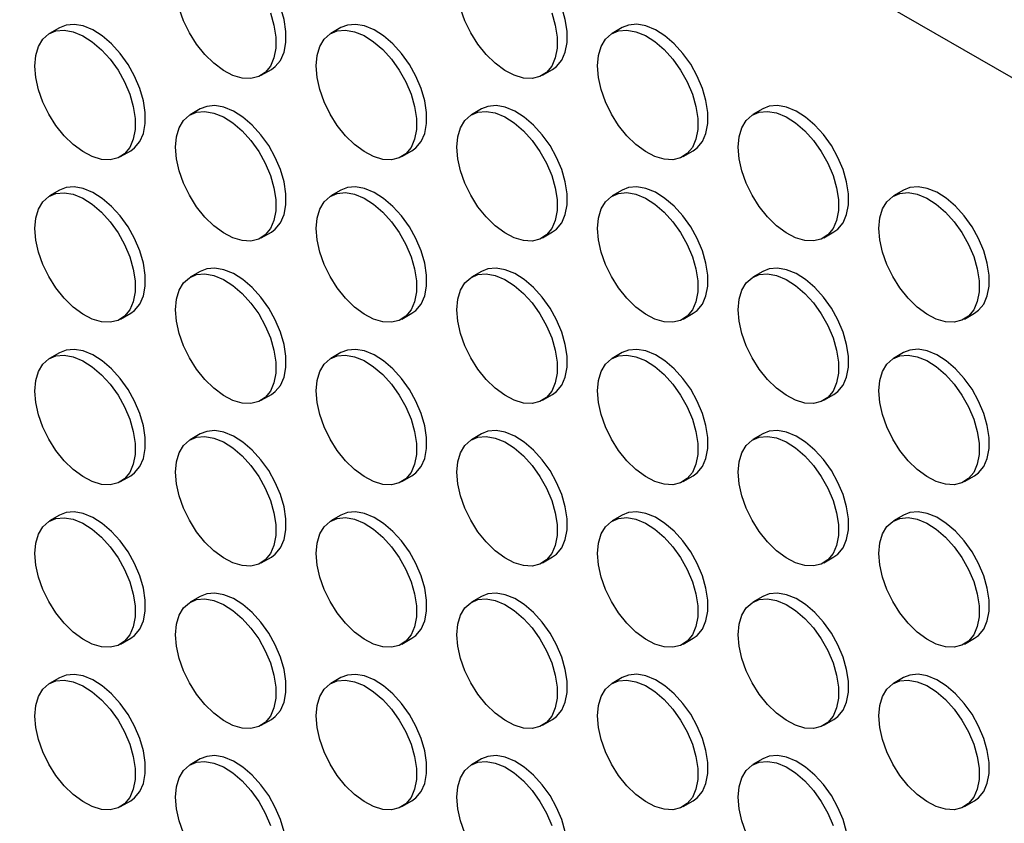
# Model space of a CAD drawing. Header units: millimetres. Extents: x 0 to 2235, y 0 to 1727.
# Tile 32 of 41: x 1962 to 2054, y 1350 to 1425. Entities that reach past the tile are written whole.
import ezdxf

# ---------------------------------------------------------------- set-up
doc = ezdxf.new("R2010")
doc.units = ezdxf.units.MM
doc.header["$LTSCALE"] = 8

msp = doc.modelspace()

# ---------------------------------------------------------------- linework, layer by layer
for p, q in [((2118.63, 1382.893), (1687.578, 1631.734)), ((1965.767, 1424.254), (1964.825, 1423.71)), ((1992.166, 1424.257), (1991.223, 1423.712)), ((2018.565, 1424.259), (2017.622, 1423.715)), ((1984.69, 1419.785), (1985.633, 1420.329)), ((2011.089, 1419.787), (2012.031, 1420.332)), ((1978.967, 1416.634), (1978.024, 1416.09)), ((2005.365, 1416.637), (2004.423, 1416.092)), ((2031.764, 1416.639), (2030.821, 1416.095)), ((1971.491, 1412.162), (1972.433, 1412.707)), ((1997.889, 1412.165), (1998.832, 1412.709)), ((2024.288, 1412.167), (2025.231, 1412.712)), ((1965.767, 1409.012), (1964.825, 1408.468)), ((1992.166, 1409.014), (1991.223, 1408.47)), ((2018.565, 1409.017), (2017.622, 1408.473)), ((2044.963, 1409.019), (2044.02, 1408.475)), ((1984.69, 1404.543), (1985.633, 1405.087)), ((2011.089, 1404.545), (2012.031, 1405.089)), ((2037.487, 1404.548), (2038.43, 1405.092)), ((1978.967, 1401.392), (1978.024, 1400.848)), ((2005.365, 1401.395), (2004.423, 1400.85)), ((2031.764, 1401.397), (2030.821, 1400.853)), ((1971.491, 1396.92), (1972.433, 1397.465)), ((1997.889, 1396.923), (1998.832, 1397.467)), ((2024.288, 1396.925), (2025.231, 1397.47)), ((2050.687, 1396.928), (2051.629, 1397.472)), ((1965.767, 1393.77), (1964.825, 1393.226)), ((1992.166, 1393.772), (1991.223, 1393.228)), ((2018.565, 1393.775), (2017.622, 1393.231)), ((2044.963, 1393.777), (2044.02, 1393.233)), ((1984.69, 1389.301), (1985.633, 1389.845)), ((2011.089, 1389.303), (2012.031, 1389.847)), ((2037.487, 1389.306), (2038.43, 1389.85)), ((1978.967, 1386.15), (1978.024, 1385.606)), ((2005.365, 1386.153), (2004.423, 1385.608)), ((2031.764, 1386.155), (2030.821, 1385.611)), ((1971.491, 1381.678), (1972.433, 1382.223)), ((1997.889, 1381.681), (1998.832, 1382.225)), ((2024.288, 1381.683), (2025.231, 1382.228)), ((2050.687, 1381.686), (2051.629, 1382.23)), ((1965.767, 1378.528), (1964.825, 1377.984)), ((1992.166, 1378.53), (1991.223, 1377.986)), ((2018.565, 1378.533), (2017.622, 1377.988)), ((2044.963, 1378.535), (2044.02, 1377.991)), ((1984.69, 1374.058), (1985.633, 1374.603)), ((2011.089, 1374.061), (2012.031, 1374.605)), ((2037.487, 1374.063), (2038.43, 1374.608)), ((1978.967, 1370.908), (1978.024, 1370.364)), ((2005.365, 1370.91), (2004.423, 1370.366)), ((2031.764, 1370.913), (2030.821, 1370.369)), ((1971.491, 1366.436), (1972.433, 1366.98)), ((1997.889, 1366.439), (1998.832, 1366.983)), ((2024.288, 1366.441), (2025.231, 1366.985)), ((2050.687, 1366.444), (2051.629, 1366.988)), ((1965.767, 1363.286), (1964.825, 1362.741)), ((1992.166, 1363.288), (1991.223, 1362.744)), ((2018.565, 1363.291), (2017.622, 1362.746)), ((2044.963, 1363.293), (2044.02, 1362.749)), ((1984.69, 1358.816), (1985.633, 1359.361)), ((2011.089, 1358.819), (2012.031, 1359.363)), ((2037.487, 1358.821), (2038.43, 1359.366)), ((1978.967, 1355.666), (1978.024, 1355.122)), ((2005.365, 1355.668), (2004.423, 1355.124)), ((2031.764, 1355.671), (2030.821, 1355.127)), ((2024.288, 1351.199), (2025.231, 1351.743)), ((2050.687, 1351.202), (2051.629, 1351.746)), ((1971.491, 1351.194), (1972.433, 1351.738)), ((1997.889, 1351.197), (1998.832, 1351.741))]:
    msp.add_line(p, q)
at = {"flags": 128}
for points in [[(1985.633, 1420.329), (1986.005, 1420.599), (1986.49, 1421.189), (1986.823, 1421.958), (1986.992, 1422.876), (1986.992, 1423.911), (1986.823, 1425.025), (1986.49, 1426.178), (1986.005, 1427.329), (1985.387, 1428.435), (1984.657, 1429.456), (1983.842, 1430.357), (1982.971, 1431.104), (1982.075, 1431.67), (1981.188, 1432.034), (1980.341, 1432.185), (1979.565, 1432.115), (1978.967, 1431.876)], [(2012.031, 1420.332), (2012.404, 1420.601), (2012.888, 1421.192), (2013.221, 1421.96), (2013.391, 1422.879), (2013.391, 1423.914), (2013.221, 1425.028), (2012.888, 1426.181), (2012.404, 1427.331), (2011.785, 1428.437), (2011.055, 1429.459), (2010.24, 1430.359), (2009.369, 1431.106), (2008.474, 1431.672), (2007.587, 1432.037), (2006.74, 1432.187), (2005.964, 1432.118), (2005.365, 1431.879)], [(1985.547, 1425.634), (1985.88, 1424.481), (1986.05, 1423.367), (1986.05, 1422.332), (1985.88, 1421.414), (1985.547, 1420.645), (1985.062, 1420.054), (1984.444, 1419.662), (1983.714, 1419.483), (1982.899, 1419.524), (1982.028, 1419.783), (1981.133, 1420.25), (1980.246, 1420.91), (1979.399, 1421.737), (1978.622, 1422.703), (1977.945, 1423.771), (1977.391, 1424.905), (1976.981, 1426.062)], [(2011.946, 1425.636), (2012.279, 1424.483), (2012.448, 1423.369), (2012.448, 1422.334), (2012.279, 1421.416), (2011.946, 1420.648), (2011.461, 1420.057), (2010.843, 1419.665), (2010.113, 1419.486), (2009.297, 1419.527), (2008.426, 1419.785), (2007.531, 1420.253), (2006.644, 1420.912), (2005.797, 1421.74), (2005.021, 1422.705), (2004.344, 1423.774), (2003.79, 1424.907), (2003.379, 1426.064)], [(1963.444, 1420.658), (1963.529, 1421.639), (1963.781, 1422.486), (1964.192, 1423.169), (1964.746, 1423.662), (1965.423, 1423.949), (1966.199, 1424.018), (1967.046, 1423.868), (1967.933, 1423.503), (1968.828, 1422.937), (1969.699, 1422.19), (1970.515, 1421.29), (1971.245, 1420.268), (1971.863, 1419.162), (1972.348, 1418.012), (1972.681, 1416.859), (1972.85, 1415.745), (1972.85, 1414.71), (1972.681, 1413.791), (1972.348, 1413.023), (1971.863, 1412.432), (1971.245, 1412.04), (1970.515, 1411.861), (1969.699, 1411.902), (1968.828, 1412.161), (1967.933, 1412.628), (1967.046, 1413.288), (1966.199, 1414.115), (1965.423, 1415.08), (1964.746, 1416.149), (1964.192, 1417.282), (1963.781, 1418.439), (1963.529, 1419.578), (1963.444, 1420.658)], [(1972.433, 1412.707), (1972.806, 1412.976), (1973.29, 1413.567), (1973.623, 1414.336), (1973.793, 1415.254), (1973.793, 1416.289), (1973.623, 1417.403), (1973.29, 1418.556), (1972.806, 1419.706), (1972.187, 1420.812), (1971.457, 1421.834), (1970.642, 1422.735), (1969.771, 1423.481), (1968.876, 1424.047), (1967.989, 1424.412), (1967.142, 1424.563), (1966.366, 1424.493), (1965.767, 1424.254)], [(1989.842, 1420.66), (1989.927, 1421.641), (1990.18, 1422.488), (1990.591, 1423.171), (1991.145, 1423.665), (1991.822, 1423.951), (1992.598, 1424.021), (1993.445, 1423.87), (1994.332, 1423.506), (1995.227, 1422.94), (1996.098, 1422.193), (1996.913, 1421.292), (1997.643, 1420.271), (1998.262, 1419.165), (1998.746, 1418.014), (1999.079, 1416.861), (1999.249, 1415.747), (1999.249, 1414.712), (1999.079, 1413.794), (1998.746, 1413.025), (1998.262, 1412.434), (1997.643, 1412.043), (1996.913, 1411.864), (1996.098, 1411.904), (1995.227, 1412.163), (1994.332, 1412.631), (1993.445, 1413.29), (1992.598, 1414.117), (1991.822, 1415.083), (1991.145, 1416.152), (1990.591, 1417.285), (1990.18, 1418.442), (1989.927, 1419.581), (1989.842, 1420.66)], [(1998.832, 1412.709), (1999.205, 1412.979), (1999.689, 1413.57), (2000.022, 1414.338), (2000.192, 1415.256), (2000.192, 1416.291), (2000.022, 1417.405), (1999.689, 1418.558), (1999.205, 1419.709), (1998.586, 1420.815), (1997.856, 1421.837), (1997.041, 1422.737), (1996.17, 1423.484), (1995.275, 1424.05), (1994.388, 1424.415), (1993.541, 1424.565), (1992.765, 1424.496), (1992.166, 1424.257)], [(2016.241, 1420.662), (2016.326, 1421.643), (2016.579, 1422.491), (2016.989, 1423.173), (2017.543, 1423.667), (2018.22, 1423.954), (2018.997, 1424.023), (2019.844, 1423.873), (2020.731, 1423.508), (2021.626, 1422.942), (2022.497, 1422.195), (2023.312, 1421.295), (2024.042, 1420.273), (2024.66, 1419.167), (2025.145, 1418.017), (2025.478, 1416.864), (2025.648, 1415.75), (2025.648, 1414.715), (2025.478, 1413.796), (2025.145, 1413.028), (2024.66, 1412.437), (2024.042, 1412.045), (2023.312, 1411.866), (2022.497, 1411.907), (2021.626, 1412.166), (2020.731, 1412.633), (2019.844, 1413.293), (2018.997, 1414.12), (2018.22, 1415.085), (2017.543, 1416.154), (2016.989, 1417.287), (2016.579, 1418.444), (2016.326, 1419.583), (2016.241, 1420.662)], [(2025.231, 1412.712), (2025.603, 1412.981), (2026.088, 1413.572), (2026.421, 1414.341), (2026.59, 1415.259), (2026.59, 1416.294), (2026.421, 1417.408), (2026.088, 1418.561), (2025.603, 1419.711), (2024.985, 1420.817), (2024.255, 1421.839), (2023.44, 1422.74), (2022.569, 1423.486), (2021.673, 1424.052), (2020.786, 1424.417), (2019.939, 1424.568), (2019.163, 1424.498), (2018.565, 1424.259)], [(1985.633, 1405.087), (1986.005, 1405.356), (1986.49, 1405.947), (1986.823, 1406.716), (1986.992, 1407.634), (1986.992, 1408.669), (1986.823, 1409.783), (1986.49, 1410.936), (1986.005, 1412.086), (1985.387, 1413.193), (1984.657, 1414.214), (1983.842, 1415.115), (1982.971, 1415.862), (1982.075, 1416.428), (1981.188, 1416.792), (1980.341, 1416.943), (1979.565, 1416.873), (1978.967, 1416.634)], [(2012.031, 1405.089), (2012.404, 1405.359), (2012.888, 1405.95), (2013.221, 1406.718), (2013.391, 1407.637), (2013.391, 1408.671), (2013.221, 1409.786), (2012.888, 1410.939), (2012.404, 1412.089), (2011.785, 1413.195), (2011.055, 1414.217), (2010.24, 1415.117), (2009.369, 1415.864), (2008.474, 1416.43), (2007.587, 1416.795), (2006.74, 1416.945), (2005.964, 1416.876), (2005.365, 1416.637)], [(2038.43, 1405.092), (2038.803, 1405.361), (2039.287, 1405.952), (2039.62, 1406.721), (2039.79, 1407.639), (2039.79, 1408.674), (2039.62, 1409.788), (2039.287, 1410.941), (2038.803, 1412.091), (2038.184, 1413.197), (2037.454, 1414.219), (2036.639, 1415.12), (2035.768, 1415.866), (2034.873, 1416.432), (2033.986, 1416.797), (2033.139, 1416.948), (2032.363, 1416.878), (2031.764, 1416.639)], [(1976.643, 1413.038), (1976.728, 1414.019), (1976.981, 1414.866), (1977.391, 1415.549), (1977.945, 1416.042), (1978.622, 1416.329), (1979.399, 1416.399), (1980.246, 1416.248), (1981.133, 1415.883), (1982.028, 1415.317), (1982.899, 1414.57), (1983.714, 1413.67), (1984.444, 1412.648), (1985.062, 1411.542), (1985.547, 1410.392), (1985.88, 1409.239), (1986.05, 1408.125), (1986.05, 1407.09), (1985.88, 1406.172), (1985.547, 1405.403), (1985.062, 1404.812), (1984.444, 1404.42), (1983.714, 1404.241), (1982.899, 1404.282), (1982.028, 1404.541), (1981.133, 1405.008), (1980.246, 1405.668), (1979.399, 1406.495), (1978.622, 1407.461), (1977.945, 1408.529), (1977.391, 1409.663), (1976.981, 1410.82), (1976.728, 1411.958), (1976.643, 1413.038)], [(2003.042, 1413.04), (2003.127, 1414.021), (2003.379, 1414.868), (2003.79, 1415.551), (2004.344, 1416.045), (2005.021, 1416.332), (2005.797, 1416.401), (2006.644, 1416.251), (2007.531, 1415.886), (2008.426, 1415.32), (2009.297, 1414.573), (2010.113, 1413.672), (2010.843, 1412.651), (2011.461, 1411.545), (2011.946, 1410.394), (2012.279, 1409.241), (2012.448, 1408.127), (2012.448, 1407.092), (2012.279, 1406.174), (2011.946, 1405.406), (2011.461, 1404.815), (2010.843, 1404.423), (2010.113, 1404.244), (2009.297, 1404.285), (2008.426, 1404.543), (2007.531, 1405.011), (2006.644, 1405.67), (2005.797, 1406.498), (2005.021, 1407.463), (2004.344, 1408.532), (2003.79, 1409.665), (2003.379, 1410.822), (2003.127, 1411.961), (2003.042, 1413.04)], [(2029.44, 1413.043), (2029.525, 1414.024), (2029.778, 1414.871), (2030.189, 1415.554), (2030.743, 1416.047), (2031.42, 1416.334), (2032.196, 1416.403), (2033.043, 1416.253), (2033.93, 1415.888), (2034.825, 1415.322), (2035.696, 1414.575), (2036.511, 1413.675), (2037.241, 1412.653), (2037.86, 1411.547), (2038.344, 1410.397), (2038.677, 1409.244), (2038.847, 1408.13), (2038.847, 1407.095), (2038.677, 1406.177), (2038.344, 1405.408), (2037.86, 1404.817), (2037.241, 1404.425), (2036.511, 1404.246), (2035.696, 1404.287), (2034.825, 1404.546), (2033.93, 1405.013), (2033.043, 1405.673), (2032.196, 1406.5), (2031.42, 1407.466), (2030.743, 1408.534), (2030.189, 1409.668), (2029.778, 1410.825), (2029.525, 1411.963), (2029.44, 1413.043)], [(1972.433, 1397.465), (1972.806, 1397.734), (1973.29, 1398.325), (1973.623, 1399.094), (1973.793, 1400.012), (1973.793, 1401.047), (1973.623, 1402.161), (1973.29, 1403.314), (1972.806, 1404.464), (1972.187, 1405.57), (1971.457, 1406.592), (1970.642, 1407.492), (1969.771, 1408.239), (1968.876, 1408.805), (1967.989, 1409.17), (1967.142, 1409.32), (1966.366, 1409.251), (1965.767, 1409.012)], [(1998.832, 1397.467), (1999.205, 1397.737), (1999.689, 1398.328), (2000.022, 1399.096), (2000.192, 1400.014), (2000.192, 1401.049), (2000.022, 1402.163), (1999.689, 1403.316), (1999.205, 1404.467), (1998.586, 1405.573), (1997.856, 1406.594), (1997.041, 1407.495), (1996.17, 1408.242), (1995.275, 1408.808), (1994.388, 1409.173), (1993.541, 1409.323), (1992.765, 1409.254), (1992.166, 1409.014)], [(2025.231, 1397.47), (2025.603, 1397.739), (2026.088, 1398.33), (2026.421, 1399.099), (2026.59, 1400.017), (2026.59, 1401.052), (2026.421, 1402.166), (2026.088, 1403.319), (2025.603, 1404.469), (2024.985, 1405.575), (2024.255, 1406.597), (2023.44, 1407.497), (2022.569, 1408.244), (2021.673, 1408.81), (2020.786, 1409.175), (2019.939, 1409.325), (2019.163, 1409.256), (2018.565, 1409.017)], [(2051.629, 1397.472), (2052.002, 1397.742), (2052.486, 1398.333), (2052.819, 1399.101), (2052.989, 1400.019), (2052.989, 1401.054), (2052.819, 1402.168), (2052.486, 1403.321), (2052.002, 1404.472), (2051.383, 1405.578), (2050.653, 1406.599), (2049.838, 1407.5), (2048.967, 1408.247), (2048.072, 1408.813), (2047.185, 1409.178), (2046.338, 1409.328), (2045.562, 1409.259), (2044.963, 1409.019)], [(1963.444, 1405.415), (1963.529, 1406.396), (1963.781, 1407.244), (1964.192, 1407.926), (1964.746, 1408.42), (1965.423, 1408.707), (1966.199, 1408.776), (1967.046, 1408.626), (1967.933, 1408.261), (1968.828, 1407.695), (1969.699, 1406.948), (1970.515, 1406.048), (1971.245, 1405.026), (1971.863, 1403.92), (1972.348, 1402.77), (1972.681, 1401.617), (1972.85, 1400.502), (1972.85, 1399.468), (1972.681, 1398.549), (1972.348, 1397.781), (1971.863, 1397.19), (1971.245, 1396.798), (1970.515, 1396.619), (1969.699, 1396.66), (1968.828, 1396.919), (1967.933, 1397.386), (1967.046, 1398.045), (1966.199, 1398.873), (1965.423, 1399.838), (1964.746, 1400.907), (1964.192, 1402.04), (1963.781, 1403.197), (1963.529, 1404.336), (1963.444, 1405.415)], [(1989.842, 1405.418), (1989.927, 1406.399), (1990.18, 1407.246), (1990.591, 1407.929), (1991.145, 1408.423), (1991.822, 1408.709), (1992.598, 1408.779), (1993.445, 1408.628), (1994.332, 1408.263), (1995.227, 1407.697), (1996.098, 1406.951), (1996.913, 1406.05), (1997.643, 1405.028), (1998.262, 1403.922), (1998.746, 1402.772), (1999.079, 1401.619), (1999.249, 1400.505), (1999.249, 1399.47), (1999.079, 1398.552), (1998.746, 1397.783), (1998.262, 1397.192), (1997.643, 1396.8), (1996.913, 1396.622), (1996.098, 1396.662), (1995.227, 1396.921), (1994.332, 1397.389), (1993.445, 1398.048), (1992.598, 1398.875), (1991.822, 1399.841), (1991.145, 1400.91), (1990.591, 1402.043), (1990.18, 1403.2), (1989.927, 1404.339), (1989.842, 1405.418)], [(2016.241, 1405.42), (2016.326, 1406.401), (2016.579, 1407.249), (2016.989, 1407.931), (2017.543, 1408.425), (2018.22, 1408.712), (2018.997, 1408.781), (2019.844, 1408.631), (2020.731, 1408.266), (2021.626, 1407.7), (2022.497, 1406.953), (2023.312, 1406.053), (2024.042, 1405.031), (2024.66, 1403.925), (2025.145, 1402.775), (2025.478, 1401.622), (2025.648, 1400.507), (2025.648, 1399.473), (2025.478, 1398.554), (2025.145, 1397.786), (2024.66, 1397.195), (2024.042, 1396.803), (2023.312, 1396.624), (2022.497, 1396.665), (2021.626, 1396.924), (2020.731, 1397.391), (2019.844, 1398.05), (2018.997, 1398.878), (2018.22, 1399.843), (2017.543, 1400.912), (2016.989, 1402.045), (2016.579, 1403.202), (2016.326, 1404.341), (2016.241, 1405.42)], [(2042.64, 1405.423), (2042.725, 1406.404), (2042.977, 1407.251), (2043.388, 1407.934), (2043.942, 1408.428), (2044.619, 1408.714), (2045.395, 1408.784), (2046.242, 1408.633), (2047.129, 1408.268), (2048.024, 1407.702), (2048.895, 1406.956), (2049.711, 1406.055), (2050.441, 1405.033), (2051.059, 1403.927), (2051.544, 1402.777), (2051.877, 1401.624), (2052.046, 1400.51), (2052.046, 1399.475), (2051.877, 1398.557), (2051.544, 1397.788), (2051.059, 1397.197), (2050.441, 1396.805), (2049.711, 1396.627), (2048.895, 1396.667), (2048.024, 1396.926), (2047.129, 1397.394), (2046.242, 1398.053), (2045.395, 1398.88), (2044.619, 1399.846), (2043.942, 1400.915), (2043.388, 1402.048), (2042.977, 1403.205), (2042.725, 1404.343), (2042.64, 1405.423)], [(1985.633, 1389.845), (1986.005, 1390.114), (1986.49, 1390.705), (1986.823, 1391.474), (1986.992, 1392.392), (1986.992, 1393.427), (1986.823, 1394.541), (1986.49, 1395.694), (1986.005, 1396.844), (1985.387, 1397.95), (1984.657, 1398.972), (1983.842, 1399.873), (1982.971, 1400.619), (1982.075, 1401.185), (1981.188, 1401.55), (1980.341, 1401.701), (1979.565, 1401.631), (1978.967, 1401.392)], [(2012.031, 1389.847), (2012.404, 1390.117), (2012.888, 1390.708), (2013.221, 1391.476), (2013.391, 1392.395), (2013.391, 1393.429), (2013.221, 1394.544), (2012.888, 1395.697), (2012.404, 1396.847), (2011.785, 1397.953), (2011.055, 1398.975), (2010.24, 1399.875), (2009.369, 1400.622), (2008.474, 1401.188), (2007.587, 1401.553), (2006.74, 1401.703), (2005.964, 1401.634), (2005.365, 1401.395)], [(2038.43, 1389.85), (2038.803, 1390.119), (2039.287, 1390.71), (2039.62, 1391.479), (2039.79, 1392.397), (2039.79, 1393.432), (2039.62, 1394.546), (2039.287, 1395.699), (2038.803, 1396.849), (2038.184, 1397.955), (2037.454, 1398.977), (2036.639, 1399.878), (2035.768, 1400.624), (2034.873, 1401.19), (2033.986, 1401.555), (2033.139, 1401.706), (2032.363, 1401.636), (2031.764, 1401.397)], [(1976.643, 1397.796), (1976.728, 1398.777), (1976.981, 1399.624), (1977.391, 1400.307), (1977.945, 1400.8), (1978.622, 1401.087), (1979.399, 1401.156), (1980.246, 1401.006), (1981.133, 1400.641), (1982.028, 1400.075), (1982.899, 1399.328), (1983.714, 1398.428), (1984.444, 1397.406), (1985.062, 1396.3), (1985.547, 1395.15), (1985.88, 1393.997), (1986.05, 1392.883), (1986.05, 1391.848), (1985.88, 1390.929), (1985.547, 1390.161), (1985.062, 1389.57), (1984.444, 1389.178), (1983.714, 1388.999), (1982.899, 1389.04), (1982.028, 1389.299), (1981.133, 1389.766), (1980.246, 1390.426), (1979.399, 1391.253), (1978.622, 1392.219), (1977.945, 1393.287), (1977.391, 1394.421), (1976.981, 1395.577), (1976.728, 1396.716), (1976.643, 1397.796)], [(2003.042, 1397.798), (2003.127, 1398.779), (2003.379, 1399.626), (2003.79, 1400.309), (2004.344, 1400.803), (2005.021, 1401.089), (2005.797, 1401.159), (2006.644, 1401.008), (2007.531, 1400.644), (2008.426, 1400.078), (2009.297, 1399.331), (2010.113, 1398.43), (2010.843, 1397.409), (2011.461, 1396.303), (2011.946, 1395.152), (2012.279, 1393.999), (2012.448, 1392.885), (2012.448, 1391.85), (2012.279, 1390.932), (2011.946, 1390.163), (2011.461, 1389.573), (2010.843, 1389.181), (2010.113, 1389.002), (2009.297, 1389.042), (2008.426, 1389.301), (2007.531, 1389.769), (2006.644, 1390.428), (2005.797, 1391.256), (2005.021, 1392.221), (2004.344, 1393.29), (2003.79, 1394.423), (2003.379, 1395.58), (2003.127, 1396.719), (2003.042, 1397.798)], [(2029.44, 1397.801), (2029.525, 1398.782), (2029.778, 1399.629), (2030.189, 1400.312), (2030.743, 1400.805), (2031.42, 1401.092), (2032.196, 1401.161), (2033.043, 1401.011), (2033.93, 1400.646), (2034.825, 1400.08), (2035.696, 1399.333), (2036.511, 1398.433), (2037.241, 1397.411), (2037.86, 1396.305), (2038.344, 1395.155), (2038.677, 1394.002), (2038.847, 1392.888), (2038.847, 1391.853), (2038.677, 1390.934), (2038.344, 1390.166), (2037.86, 1389.575), (2037.241, 1389.183), (2036.511, 1389.004), (2035.696, 1389.045), (2034.825, 1389.304), (2033.93, 1389.771), (2033.043, 1390.431), (2032.196, 1391.258), (2031.42, 1392.224), (2030.743, 1393.292), (2030.189, 1394.426), (2029.778, 1395.582), (2029.525, 1396.721), (2029.44, 1397.801)], [(1963.444, 1390.173), (1963.529, 1391.154), (1963.781, 1392.002), (1964.192, 1392.684), (1964.746, 1393.178), (1965.423, 1393.465), (1966.199, 1393.534), (1967.046, 1393.384), (1967.933, 1393.019), (1968.828, 1392.453), (1969.699, 1391.706), (1970.515, 1390.806), (1971.245, 1389.784), (1971.863, 1388.678), (1972.348, 1387.528), (1972.681, 1386.374), (1972.85, 1385.26), (1972.85, 1384.225), (1972.681, 1383.307), (1972.348, 1382.539), (1971.863, 1381.948), (1971.245, 1381.556), (1970.515, 1381.377), (1969.699, 1381.418), (1968.828, 1381.676), (1967.933, 1382.144), (1967.046, 1382.803), (1966.199, 1383.631), (1965.423, 1384.596), (1964.746, 1385.665), (1964.192, 1386.798), (1963.781, 1387.955), (1963.529, 1389.094), (1963.444, 1390.173)], [(1972.433, 1382.223), (1972.806, 1382.492), (1973.29, 1383.083), (1973.623, 1383.851), (1973.793, 1384.77), (1973.793, 1385.805), (1973.623, 1386.919), (1973.29, 1388.072), (1972.806, 1389.222), (1972.187, 1390.328), (1971.457, 1391.35), (1970.642, 1392.25), (1969.771, 1392.997), (1968.876, 1393.563), (1967.989, 1393.928), (1967.142, 1394.078), (1966.366, 1394.009), (1965.767, 1393.77)], [(1989.842, 1390.176), (1989.927, 1391.157), (1990.18, 1392.004), (1990.591, 1392.687), (1991.145, 1393.18), (1991.822, 1393.467), (1992.598, 1393.537), (1993.445, 1393.386), (1994.332, 1393.021), (1995.227, 1392.455), (1996.098, 1391.709), (1996.913, 1390.808), (1997.643, 1389.786), (1998.262, 1388.68), (1998.746, 1387.53), (1999.079, 1386.377), (1999.249, 1385.263), (1999.249, 1384.228), (1999.079, 1383.31), (1998.746, 1382.541), (1998.262, 1381.95), (1997.643, 1381.558), (1996.913, 1381.379), (1996.098, 1381.42), (1995.227, 1381.679), (1994.332, 1382.146), (1993.445, 1382.806), (1992.598, 1383.633), (1991.822, 1384.599), (1991.145, 1385.667), (1990.591, 1386.801), (1990.18, 1387.958), (1989.927, 1389.096), (1989.842, 1390.176)], [(1998.832, 1382.225), (1999.205, 1382.495), (1999.689, 1383.085), (2000.022, 1383.854), (2000.192, 1384.772), (2000.192, 1385.807), (2000.022, 1386.921), (1999.689, 1388.074), (1999.205, 1389.225), (1998.586, 1390.331), (1997.856, 1391.352), (1997.041, 1392.253), (1996.17, 1393), (1995.275, 1393.566), (1994.388, 1393.93), (1993.541, 1394.081), (1992.765, 1394.011), (1992.166, 1393.772)], [(2016.241, 1390.178), (2016.326, 1391.159), (2016.579, 1392.007), (2016.989, 1392.689), (2017.543, 1393.183), (2018.22, 1393.47), (2018.997, 1393.539), (2019.844, 1393.389), (2020.731, 1393.024), (2021.626, 1392.458), (2022.497, 1391.711), (2023.312, 1390.811), (2024.042, 1389.789), (2024.66, 1388.683), (2025.145, 1387.532), (2025.478, 1386.379), (2025.648, 1385.265), (2025.648, 1384.23), (2025.478, 1383.312), (2025.145, 1382.544), (2024.66, 1381.953), (2024.042, 1381.561), (2023.312, 1381.382), (2022.497, 1381.423), (2021.626, 1381.681), (2020.731, 1382.149), (2019.844, 1382.808), (2018.997, 1383.636), (2018.22, 1384.601), (2017.543, 1385.67), (2016.989, 1386.803), (2016.579, 1387.96), (2016.326, 1389.099), (2016.241, 1390.178)], [(2025.231, 1382.228), (2025.603, 1382.497), (2026.088, 1383.088), (2026.421, 1383.856), (2026.59, 1384.775), (2026.59, 1385.81), (2026.421, 1386.924), (2026.088, 1388.077), (2025.603, 1389.227), (2024.985, 1390.333), (2024.255, 1391.355), (2023.44, 1392.255), (2022.569, 1393.002), (2021.673, 1393.568), (2020.786, 1393.933), (2019.939, 1394.083), (2019.163, 1394.014), (2018.565, 1393.775)], [(2042.64, 1390.181), (2042.725, 1391.162), (2042.977, 1392.009), (2043.388, 1392.692), (2043.942, 1393.185), (2044.619, 1393.472), (2045.395, 1393.542), (2046.242, 1393.391), (2047.129, 1393.026), (2048.024, 1392.46), (2048.895, 1391.714), (2049.711, 1390.813), (2050.441, 1389.791), (2051.059, 1388.685), (2051.544, 1387.535), (2051.877, 1386.382), (2052.046, 1385.268), (2052.046, 1384.233), (2051.877, 1383.315), (2051.544, 1382.546), (2051.059, 1381.955), (2050.441, 1381.563), (2049.711, 1381.384), (2048.895, 1381.425), (2048.024, 1381.684), (2047.129, 1382.151), (2046.242, 1382.811), (2045.395, 1383.638), (2044.619, 1384.604), (2043.942, 1385.672), (2043.388, 1386.806), (2042.977, 1387.963), (2042.725, 1389.101), (2042.64, 1390.181)], [(2051.629, 1382.23), (2052.002, 1382.5), (2052.486, 1383.09), (2052.819, 1383.859), (2052.989, 1384.777), (2052.989, 1385.812), (2052.819, 1386.926), (2052.486, 1388.079), (2052.002, 1389.23), (2051.383, 1390.336), (2050.653, 1391.357), (2049.838, 1392.258), (2048.967, 1393.005), (2048.072, 1393.571), (2047.185, 1393.935), (2046.338, 1394.086), (2045.562, 1394.016), (2044.963, 1393.777)], [(1985.633, 1374.603), (1986.005, 1374.872), (1986.49, 1375.463), (1986.823, 1376.232), (1986.992, 1377.15), (1986.992, 1378.185), (1986.823, 1379.299), (1986.49, 1380.452), (1986.005, 1381.602), (1985.387, 1382.708), (1984.657, 1383.73), (1983.842, 1384.631), (1982.971, 1385.377), (1982.075, 1385.943), (1981.188, 1386.308), (1980.341, 1386.459), (1979.565, 1386.389), (1978.967, 1386.15)], [(2012.031, 1374.605), (2012.404, 1374.875), (2012.888, 1375.466), (2013.221, 1376.234), (2013.391, 1377.152), (2013.391, 1378.187), (2013.221, 1379.301), (2012.888, 1380.454), (2012.404, 1381.605), (2011.785, 1382.711), (2011.055, 1383.733), (2010.24, 1384.633), (2009.369, 1385.38), (2008.474, 1385.946), (2007.587, 1386.311), (2006.74, 1386.461), (2005.964, 1386.392), (2005.365, 1386.153)], [(2038.43, 1374.608), (2038.803, 1374.877), (2039.287, 1375.468), (2039.62, 1376.237), (2039.79, 1377.155), (2039.79, 1378.19), (2039.62, 1379.304), (2039.287, 1380.457), (2038.803, 1381.607), (2038.184, 1382.713), (2037.454, 1383.735), (2036.639, 1384.636), (2035.768, 1385.382), (2034.873, 1385.948), (2033.986, 1386.313), (2033.139, 1386.464), (2032.363, 1386.394), (2031.764, 1386.155)], [(1976.643, 1382.554), (1976.728, 1383.535), (1976.981, 1384.382), (1977.391, 1385.065), (1977.945, 1385.558), (1978.622, 1385.845), (1979.399, 1385.914), (1980.246, 1385.764), (1981.133, 1385.399), (1982.028, 1384.833), (1982.899, 1384.086), (1983.714, 1383.186), (1984.444, 1382.164), (1985.062, 1381.058), (1985.547, 1379.908), (1985.88, 1378.755), (1986.05, 1377.641), (1986.05, 1376.606), (1985.88, 1375.687), (1985.547, 1374.919), (1985.062, 1374.328), (1984.444, 1373.936), (1983.714, 1373.757), (1982.899, 1373.798), (1982.028, 1374.057), (1981.133, 1374.524), (1980.246, 1375.184), (1979.399, 1376.011), (1978.622, 1376.976), (1977.945, 1378.045), (1977.391, 1379.178), (1976.981, 1380.335), (1976.728, 1381.474), (1976.643, 1382.554)], [(2003.042, 1382.556), (2003.127, 1383.537), (2003.379, 1384.384), (2003.79, 1385.067), (2004.344, 1385.561), (2005.021, 1385.847), (2005.797, 1385.917), (2006.644, 1385.766), (2007.531, 1385.402), (2008.426, 1384.836), (2009.297, 1384.089), (2010.113, 1383.188), (2010.843, 1382.167), (2011.461, 1381.061), (2011.946, 1379.91), (2012.279, 1378.757), (2012.448, 1377.643), (2012.448, 1376.608), (2012.279, 1375.69), (2011.946, 1374.921), (2011.461, 1374.33), (2010.843, 1373.939), (2010.113, 1373.76), (2009.297, 1373.8), (2008.426, 1374.059), (2007.531, 1374.527), (2006.644, 1375.186), (2005.797, 1376.013), (2005.021, 1376.979), (2004.344, 1378.048), (2003.79, 1379.181), (2003.379, 1380.338), (2003.127, 1381.477), (2003.042, 1382.556)], [(2029.44, 1382.558), (2029.525, 1383.539), (2029.778, 1384.387), (2030.189, 1385.069), (2030.743, 1385.563), (2031.42, 1385.85), (2032.196, 1385.919), (2033.043, 1385.769), (2033.93, 1385.404), (2034.825, 1384.838), (2035.696, 1384.091), (2036.511, 1383.191), (2037.241, 1382.169), (2037.86, 1381.063), (2038.344, 1379.913), (2038.677, 1378.76), (2038.847, 1377.646), (2038.847, 1376.611), (2038.677, 1375.692), (2038.344, 1374.924), (2037.86, 1374.333), (2037.241, 1373.941), (2036.511, 1373.762), (2035.696, 1373.803), (2034.825, 1374.062), (2033.93, 1374.529), (2033.043, 1375.189), (2032.196, 1376.016), (2031.42, 1376.981), (2030.743, 1378.05), (2030.189, 1379.183), (2029.778, 1380.34), (2029.525, 1381.479), (2029.44, 1382.558)], [(1972.433, 1366.98), (1972.806, 1367.25), (1973.29, 1367.841), (1973.623, 1368.609), (1973.793, 1369.528), (1973.793, 1370.563), (1973.623, 1371.677), (1973.29, 1372.83), (1972.806, 1373.98), (1972.187, 1375.086), (1971.457, 1376.108), (1970.642, 1377.008), (1969.771, 1377.755), (1968.876, 1378.321), (1967.989, 1378.686), (1967.142, 1378.836), (1966.366, 1378.767), (1965.767, 1378.528)], [(1998.832, 1366.983), (1999.205, 1367.252), (1999.689, 1367.843), (2000.022, 1368.612), (2000.192, 1369.53), (2000.192, 1370.565), (2000.022, 1371.679), (1999.689, 1372.832), (1999.205, 1373.982), (1998.586, 1375.089), (1997.856, 1376.11), (1997.041, 1377.011), (1996.17, 1377.758), (1995.275, 1378.324), (1994.388, 1378.688), (1993.541, 1378.839), (1992.765, 1378.769), (1992.166, 1378.53)], [(2025.231, 1366.985), (2025.603, 1367.255), (2026.088, 1367.846), (2026.421, 1368.614), (2026.59, 1369.533), (2026.59, 1370.568), (2026.421, 1371.682), (2026.088, 1372.835), (2025.603, 1373.985), (2024.985, 1375.091), (2024.255, 1376.113), (2023.44, 1377.013), (2022.569, 1377.76), (2021.673, 1378.326), (2020.786, 1378.691), (2019.939, 1378.841), (2019.163, 1378.772), (2018.565, 1378.533)], [(2051.629, 1366.988), (2052.002, 1367.257), (2052.486, 1367.848), (2052.819, 1368.617), (2052.989, 1369.535), (2052.989, 1370.57), (2052.819, 1371.684), (2052.486, 1372.837), (2052.002, 1373.987), (2051.383, 1375.093), (2050.653, 1376.115), (2049.838, 1377.016), (2048.967, 1377.762), (2048.072, 1378.328), (2047.185, 1378.693), (2046.338, 1378.844), (2045.562, 1378.774), (2044.963, 1378.535)], [(1963.444, 1374.931), (1963.529, 1375.912), (1963.781, 1376.759), (1964.192, 1377.442), (1964.746, 1377.936), (1965.423, 1378.223), (1966.199, 1378.292), (1967.046, 1378.142), (1967.933, 1377.777), (1968.828, 1377.211), (1969.699, 1376.464), (1970.515, 1375.563), (1971.245, 1374.542), (1971.863, 1373.436), (1972.348, 1372.285), (1972.681, 1371.132), (1972.85, 1370.018), (1972.85, 1368.983), (1972.681, 1368.065), (1972.348, 1367.297), (1971.863, 1366.706), (1971.245, 1366.314), (1970.515, 1366.135), (1969.699, 1366.176), (1968.828, 1366.434), (1967.933, 1366.902), (1967.046, 1367.561), (1966.199, 1368.389), (1965.423, 1369.354), (1964.746, 1370.423), (1964.192, 1371.556), (1963.781, 1372.713), (1963.529, 1373.852), (1963.444, 1374.931)], [(1989.842, 1374.934), (1989.927, 1375.915), (1990.18, 1376.762), (1990.591, 1377.445), (1991.145, 1377.938), (1991.822, 1378.225), (1992.598, 1378.295), (1993.445, 1378.144), (1994.332, 1377.779), (1995.227, 1377.213), (1996.098, 1376.466), (1996.913, 1375.566), (1997.643, 1374.544), (1998.262, 1373.438), (1998.746, 1372.288), (1999.079, 1371.135), (1999.249, 1370.021), (1999.249, 1368.986), (1999.079, 1368.068), (1998.746, 1367.299), (1998.262, 1366.708), (1997.643, 1366.316), (1996.913, 1366.137), (1996.098, 1366.178), (1995.227, 1366.437), (1994.332, 1366.904), (1993.445, 1367.564), (1992.598, 1368.391), (1991.822, 1369.357), (1991.145, 1370.425), (1990.591, 1371.559), (1990.18, 1372.716), (1989.927, 1373.854), (1989.842, 1374.934)], [(2016.241, 1374.936), (2016.326, 1375.917), (2016.579, 1376.764), (2016.989, 1377.447), (2017.543, 1377.941), (2018.22, 1378.228), (2018.997, 1378.297), (2019.844, 1378.147), (2020.731, 1377.782), (2021.626, 1377.216), (2022.497, 1376.469), (2023.312, 1375.568), (2024.042, 1374.547), (2024.66, 1373.441), (2025.145, 1372.29), (2025.478, 1371.137), (2025.648, 1370.023), (2025.648, 1368.988), (2025.478, 1368.07), (2025.145, 1367.302), (2024.66, 1366.711), (2024.042, 1366.319), (2023.312, 1366.14), (2022.497, 1366.181), (2021.626, 1366.439), (2020.731, 1366.907), (2019.844, 1367.566), (2018.997, 1368.394), (2018.22, 1369.359), (2017.543, 1370.428), (2016.989, 1371.561), (2016.579, 1372.718), (2016.326, 1373.857), (2016.241, 1374.936)], [(2042.64, 1374.939), (2042.725, 1375.92), (2042.977, 1376.767), (2043.388, 1377.45), (2043.942, 1377.943), (2044.619, 1378.23), (2045.395, 1378.299), (2046.242, 1378.149), (2047.129, 1377.784), (2048.024, 1377.218), (2048.895, 1376.471), (2049.711, 1375.571), (2050.441, 1374.549), (2051.059, 1373.443), (2051.544, 1372.293), (2051.877, 1371.14), (2052.046, 1370.026), (2052.046, 1368.991), (2051.877, 1368.073), (2051.544, 1367.304), (2051.059, 1366.713), (2050.441, 1366.321), (2049.711, 1366.142), (2048.895, 1366.183), (2048.024, 1366.442), (2047.129, 1366.909), (2046.242, 1367.569), (2045.395, 1368.396), (2044.619, 1369.362), (2043.942, 1370.43), (2043.388, 1371.564), (2042.977, 1372.721), (2042.725, 1373.859), (2042.64, 1374.939)], [(1985.633, 1359.361), (1986.005, 1359.63), (1986.49, 1360.221), (1986.823, 1360.99), (1986.992, 1361.908), (1986.992, 1362.943), (1986.823, 1364.057), (1986.49, 1365.21), (1986.005, 1366.36), (1985.387, 1367.466), (1984.657, 1368.488), (1983.842, 1369.388), (1982.971, 1370.135), (1982.075, 1370.701), (1981.188, 1371.066), (1980.341, 1371.216), (1979.565, 1371.147), (1978.967, 1370.908)], [(2012.031, 1359.363), (2012.404, 1359.633), (2012.888, 1360.224), (2013.221, 1360.992), (2013.391, 1361.91), (2013.391, 1362.945), (2013.221, 1364.059), (2012.888, 1365.212), (2012.404, 1366.363), (2011.785, 1367.469), (2011.055, 1368.49), (2010.24, 1369.391), (2009.369, 1370.138), (2008.474, 1370.704), (2007.587, 1371.069), (2006.74, 1371.219), (2005.964, 1371.15), (2005.365, 1370.91)], [(2038.43, 1359.366), (2038.803, 1359.635), (2039.287, 1360.226), (2039.62, 1360.995), (2039.79, 1361.913), (2039.79, 1362.948), (2039.62, 1364.062), (2039.287, 1365.215), (2038.803, 1366.365), (2038.184, 1367.471), (2037.454, 1368.493), (2036.639, 1369.393), (2035.768, 1370.14), (2034.873, 1370.706), (2033.986, 1371.071), (2033.139, 1371.221), (2032.363, 1371.152), (2031.764, 1370.913)], [(1976.643, 1367.311), (1976.728, 1368.292), (1976.981, 1369.14), (1977.391, 1369.822), (1977.945, 1370.316), (1978.622, 1370.603), (1979.399, 1370.672), (1980.246, 1370.522), (1981.133, 1370.157), (1982.028, 1369.591), (1982.899, 1368.844), (1983.714, 1367.944), (1984.444, 1366.922), (1985.062, 1365.816), (1985.547, 1364.666), (1985.88, 1363.513), (1986.05, 1362.398), (1986.05, 1361.364), (1985.88, 1360.445), (1985.547, 1359.677), (1985.062, 1359.086), (1984.444, 1358.694), (1983.714, 1358.515), (1982.899, 1358.556), (1982.028, 1358.815), (1981.133, 1359.282), (1980.246, 1359.941), (1979.399, 1360.769), (1978.622, 1361.734), (1977.945, 1362.803), (1977.391, 1363.936), (1976.981, 1365.093), (1976.728, 1366.232), (1976.643, 1367.311)], [(2003.042, 1367.314), (2003.127, 1368.295), (2003.379, 1369.142), (2003.79, 1369.825), (2004.344, 1370.319), (2005.021, 1370.605), (2005.797, 1370.675), (2006.644, 1370.524), (2007.531, 1370.159), (2008.426, 1369.593), (2009.297, 1368.847), (2010.113, 1367.946), (2010.843, 1366.924), (2011.461, 1365.818), (2011.946, 1364.668), (2012.279, 1363.515), (2012.448, 1362.401), (2012.448, 1361.366), (2012.279, 1360.448), (2011.946, 1359.679), (2011.461, 1359.088), (2010.843, 1358.696), (2010.113, 1358.518), (2009.297, 1358.558), (2008.426, 1358.817), (2007.531, 1359.285), (2006.644, 1359.944), (2005.797, 1360.771), (2005.021, 1361.737), (2004.344, 1362.806), (2003.79, 1363.939), (2003.379, 1365.096), (2003.127, 1366.235), (2003.042, 1367.314)], [(2029.44, 1367.316), (2029.525, 1368.297), (2029.778, 1369.145), (2030.189, 1369.827), (2030.743, 1370.321), (2031.42, 1370.608), (2032.196, 1370.677), (2033.043, 1370.527), (2033.93, 1370.162), (2034.825, 1369.596), (2035.696, 1368.849), (2036.511, 1367.949), (2037.241, 1366.927), (2037.86, 1365.821), (2038.344, 1364.671), (2038.677, 1363.518), (2038.847, 1362.403), (2038.847, 1361.369), (2038.677, 1360.45), (2038.344, 1359.682), (2037.86, 1359.091), (2037.241, 1358.699), (2036.511, 1358.52), (2035.696, 1358.561), (2034.825, 1358.82), (2033.93, 1359.287), (2033.043, 1359.946), (2032.196, 1360.774), (2031.42, 1361.739), (2030.743, 1362.808), (2030.189, 1363.941), (2029.778, 1365.098), (2029.525, 1366.237), (2029.44, 1367.316)], [(1963.444, 1359.689), (1963.529, 1360.67), (1963.781, 1361.517), (1964.192, 1362.2), (1964.746, 1362.694), (1965.423, 1362.981), (1966.199, 1363.05), (1967.046, 1362.9), (1967.933, 1362.535), (1968.828, 1361.969), (1969.699, 1361.222), (1970.515, 1360.321), (1971.245, 1359.3), (1971.863, 1358.194), (1972.348, 1357.043), (1972.681, 1355.89), (1972.85, 1354.776), (1972.85, 1353.741), (1972.681, 1352.823), (1972.348, 1352.055), (1971.863, 1351.464), (1971.245, 1351.072), (1970.515, 1350.893), (1969.699, 1350.933), (1968.828, 1351.192), (1967.933, 1351.66), (1967.046, 1352.319), (1966.199, 1353.147), (1965.423, 1354.112), (1964.746, 1355.181), (1964.192, 1356.314), (1963.781, 1357.471), (1963.529, 1358.61), (1963.444, 1359.689)], [(1972.433, 1351.738), (1972.806, 1352.008), (1973.29, 1352.599), (1973.623, 1353.367), (1973.793, 1354.286), (1973.793, 1355.32), (1973.623, 1356.435), (1973.29, 1357.588), (1972.806, 1358.738), (1972.187, 1359.844), (1971.457, 1360.866), (1970.642, 1361.766), (1969.771, 1362.513), (1968.876, 1363.079), (1967.989, 1363.444), (1967.142, 1363.594), (1966.366, 1363.525), (1965.767, 1363.286)], [(1989.842, 1359.692), (1989.927, 1360.673), (1990.18, 1361.52), (1990.591, 1362.203), (1991.145, 1362.696), (1991.822, 1362.983), (1992.598, 1363.052), (1993.445, 1362.902), (1994.332, 1362.537), (1995.227, 1361.971), (1996.098, 1361.224), (1996.913, 1360.324), (1997.643, 1359.302), (1998.262, 1358.196), (1998.746, 1357.046), (1999.079, 1355.893), (1999.249, 1354.779), (1999.249, 1353.744), (1999.079, 1352.825), (1998.746, 1352.057), (1998.262, 1351.466), (1997.643, 1351.074), (1996.913, 1350.895), (1996.098, 1350.936), (1995.227, 1351.195), (1994.332, 1351.662), (1993.445, 1352.322), (1992.598, 1353.149), (1991.822, 1354.115), (1991.145, 1355.183), (1990.591, 1356.317), (1990.18, 1357.473), (1989.927, 1358.612), (1989.842, 1359.692)], [(1998.832, 1351.741), (1999.205, 1352.01), (1999.689, 1352.601), (2000.022, 1353.37), (2000.192, 1354.288), (2000.192, 1355.323), (2000.022, 1356.437), (1999.689, 1357.59), (1999.205, 1358.74), (1998.586, 1359.846), (1997.856, 1360.868), (1997.041, 1361.769), (1996.17, 1362.515), (1995.275, 1363.081), (1994.388, 1363.446), (1993.541, 1363.597), (1992.765, 1363.527), (1992.166, 1363.288)], [(2016.241, 1359.694), (2016.326, 1360.675), (2016.579, 1361.522), (2016.989, 1362.205), (2017.543, 1362.699), (2018.22, 1362.985), (2018.997, 1363.055), (2019.844, 1362.904), (2020.731, 1362.54), (2021.626, 1361.974), (2022.497, 1361.227), (2023.312, 1360.326), (2024.042, 1359.305), (2024.66, 1358.199), (2025.145, 1357.048), (2025.478, 1355.895), (2025.648, 1354.781), (2025.648, 1353.746), (2025.478, 1352.828), (2025.145, 1352.059), (2024.66, 1351.469), (2024.042, 1351.077), (2023.312, 1350.898), (2022.497, 1350.938), (2021.626, 1351.197), (2020.731, 1351.665), (2019.844, 1352.324), (2018.997, 1353.152), (2018.22, 1354.117), (2017.543, 1355.186), (2016.989, 1356.319), (2016.579, 1357.476), (2016.326, 1358.615), (2016.241, 1359.694)], [(2025.231, 1351.743), (2025.603, 1352.013), (2026.088, 1352.604), (2026.421, 1353.372), (2026.59, 1354.291), (2026.59, 1355.325), (2026.421, 1356.44), (2026.088, 1357.593), (2025.603, 1358.743), (2024.985, 1359.849), (2024.255, 1360.871), (2023.44, 1361.771), (2022.569, 1362.518), (2021.673, 1363.084), (2020.786, 1363.449), (2019.939, 1363.599), (2019.163, 1363.53), (2018.565, 1363.291)], [(2042.64, 1359.697), (2042.725, 1360.678), (2042.977, 1361.525), (2043.388, 1362.208), (2043.942, 1362.701), (2044.619, 1362.988), (2045.395, 1363.057), (2046.242, 1362.907), (2047.129, 1362.542), (2048.024, 1361.976), (2048.895, 1361.229), (2049.711, 1360.329), (2050.441, 1359.307), (2051.059, 1358.201), (2051.544, 1357.051), (2051.877, 1355.898), (2052.046, 1354.784), (2052.046, 1353.749), (2051.877, 1352.83), (2051.544, 1352.062), (2051.059, 1351.471), (2050.441, 1351.079), (2049.711, 1350.9), (2048.895, 1350.941), (2048.024, 1351.2), (2047.129, 1351.667), (2046.242, 1352.327), (2045.395, 1353.154), (2044.619, 1354.12), (2043.942, 1355.188), (2043.388, 1356.322), (2042.977, 1357.478), (2042.725, 1358.617), (2042.64, 1359.697)], [(2051.629, 1351.746), (2052.002, 1352.015), (2052.486, 1352.606), (2052.819, 1353.375), (2052.989, 1354.293), (2052.989, 1355.328), (2052.819, 1356.442), (2052.486, 1357.595), (2052.002, 1358.745), (2051.383, 1359.851), (2050.653, 1360.873), (2049.838, 1361.774), (2048.967, 1362.52), (2048.072, 1363.086), (2047.185, 1363.451), (2046.338, 1363.602), (2045.562, 1363.532), (2044.963, 1363.293)], [(1985.633, 1344.119), (1986.005, 1344.388), (1986.49, 1344.979), (1986.823, 1345.747), (1986.992, 1346.666), (1986.992, 1347.701), (1986.823, 1348.815), (1986.49, 1349.968), (1986.005, 1351.118), (1985.387, 1352.224), (1984.657, 1353.246), (1983.842, 1354.146), (1982.971, 1354.893), (1982.075, 1355.459), (1981.188, 1355.824), (1980.341, 1355.974), (1979.565, 1355.905), (1978.967, 1355.666)], [(2012.031, 1344.121), (2012.404, 1344.391), (2012.888, 1344.981), (2013.221, 1345.75), (2013.391, 1346.668), (2013.391, 1347.703), (2013.221, 1348.817), (2012.888, 1349.97), (2012.404, 1351.121), (2011.785, 1352.227), (2011.055, 1353.248), (2010.24, 1354.149), (2009.369, 1354.896), (2008.474, 1355.462), (2007.587, 1355.826), (2006.74, 1355.977), (2005.964, 1355.907), (2005.365, 1355.668)], [(2038.43, 1344.124), (2038.803, 1344.393), (2039.287, 1344.984), (2039.62, 1345.752), (2039.79, 1346.671), (2039.79, 1347.706), (2039.62, 1348.82), (2039.287, 1349.973), (2038.803, 1351.123), (2038.184, 1352.229), (2037.454, 1353.251), (2036.639, 1354.151), (2035.768, 1354.898), (2034.873, 1355.464), (2033.986, 1355.829), (2033.139, 1355.979), (2032.363, 1355.91), (2031.764, 1355.671)], [(1976.643, 1352.069), (1976.728, 1353.05), (1976.981, 1353.898), (1977.391, 1354.58), (1977.945, 1355.074), (1978.622, 1355.361), (1979.399, 1355.43), (1980.246, 1355.28), (1981.133, 1354.915), (1982.028, 1354.349), (1982.899, 1353.602), (1983.714, 1352.702), (1984.444, 1351.68), (1985.062, 1350.574), (1985.547, 1349.424)], [(2003.042, 1352.072), (2003.127, 1353.053), (2003.379, 1353.9), (2003.79, 1354.583), (2004.344, 1355.076), (2005.021, 1355.363), (2005.797, 1355.433), (2006.644, 1355.282), (2007.531, 1354.917), (2008.426, 1354.351), (2009.297, 1353.605), (2010.113, 1352.704), (2010.843, 1351.682), (2011.461, 1350.576), (2011.946, 1349.426)], [(2029.44, 1352.074), (2029.525, 1353.055), (2029.778, 1353.903), (2030.189, 1354.585), (2030.743, 1355.079), (2031.42, 1355.366), (2032.196, 1355.435), (2033.043, 1355.285), (2033.93, 1354.92), (2034.825, 1354.354), (2035.696, 1353.607), (2036.511, 1352.707), (2037.241, 1351.685), (2037.86, 1350.579), (2038.344, 1349.428)], [(1977.391, 1348.694), (1976.981, 1349.851), (1976.728, 1350.99), (1976.643, 1352.069)], [(2003.79, 1348.697), (2003.379, 1349.854), (2003.127, 1350.992), (2003.042, 1352.072)], [(2030.189, 1348.699), (2029.778, 1349.856), (2029.525, 1350.995), (2029.44, 1352.074)]]:
    msp.add_lwpolyline(points, dxfattribs=at)

doc.saveas('drawing.dxf')
